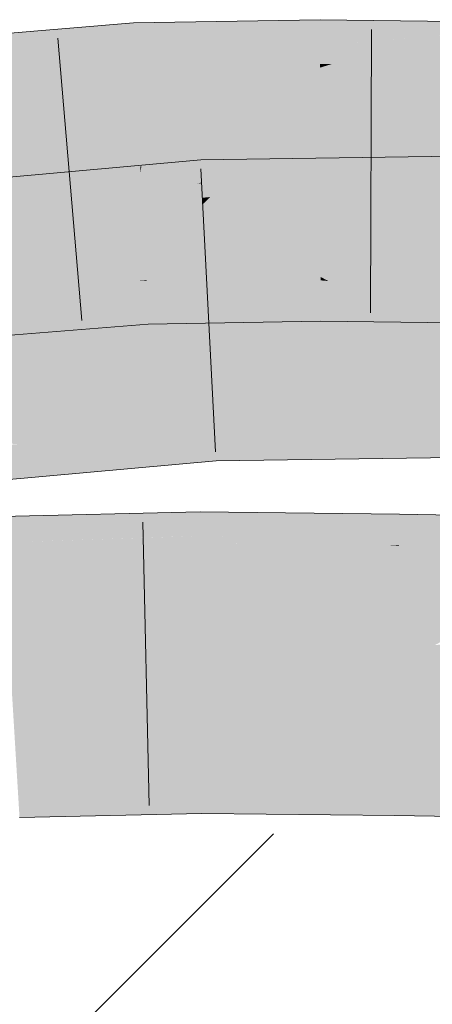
# Model space of a CAD drawing. Extents: x -620 to 300, y 62 to 1112.
# Tile 166 of 236: x 208.61 to 208.952, y 713.873 to 714.689. Entities that reach past the tile are written whole.
import ezdxf
from ezdxf.lldxf.tags import DXFTag

# ---------------------------------------------------------------- set-up
doc = ezdxf.new("R2010")
doc.units = 0
doc.layers.get('0').update_dxf_attribs({"lineweight": 13})
for name, color, linetype, lineweight, true_color in [('E_Detail_Wandschraffur', 7, 'Continuous', 5, 0xc0c0c0), ('E_Leerrohr 25-A06GA2AZ8I', 7, 'Continuous', 9, 0xff8000), ('E_Leerrohr 25-Shading', 7, 'Continuous', 9, 0xff8000)]:
    doc.layers.add(name, color=color, linetype=linetype, lineweight=lineweight, true_color=true_color)
tags = doc.linetypes.add('fein_strichliert', pattern=[4, 1, -2, 1]).pattern_tags.tags
tags[8:9] = [DXFTag(74, 4), DXFTag(75, 0), DXFTag(340, '0'), DXFTag(46, 0.0), DXFTag(50, 0.0), DXFTag(44, 0.0), DXFTag(45, 0.0)]
tags[6:7] = [DXFTag(74, 4), DXFTag(75, 0), DXFTag(340, '0'), DXFTag(46, 0.0), DXFTag(50, 0.0), DXFTag(44, 0.0), DXFTag(45, 0.0)]
tags[4:5] = [DXFTag(74, 4), DXFTag(75, 0), DXFTag(340, '0'), DXFTag(46, 0.0), DXFTag(50, 0.0), DXFTag(44, 0.0), DXFTag(45, 0.0)]

# ---------------------------------------------------------------- blocks, each defined once
blk = doc.blocks.new('Shading-A06GA1NA8I', base_point=(183.54906, 712.43066))
at = {"layer": 'E_Leerrohr 25-Shading', "color": 34, "true_color": 0xb05800}
for points in [[(208.8132, 714.68848), (208.74046, 714.68719), (208.77806, 714.67419), (208.7211, 714.66632)], [(208.85895, 714.68927), (208.8132, 714.68848), (208.85895, 714.68542), (208.77806, 714.67419)], [(208.88963, 714.6889), (208.85895, 714.68927), (208.85895, 714.68542)], [(208.85895, 714.68542), (208.85899, 714.66718), (208.88963, 714.6889), (208.87233, 714.6684)], [(208.88963, 714.6889), (208.87233, 714.6684), (209.01329, 714.68732), (209.0132, 714.68158)], [(208.63576, 714.68091), (208.56721, 714.6651), (208.66318, 714.68317), (208.6553, 714.67889)], [(208.57097, 714.67554), (208.56721, 714.6651), (208.63576, 714.68091)], [(208.70444, 714.68152), (208.58258, 714.63983), (208.70528, 714.66412)], [(208.5844, 714.64044), (208.70444, 714.68152), (208.63068, 714.66553)], [(208.70444, 714.68152), (208.70419, 714.68652), (208.63068, 714.66553), (208.6553, 714.67889)], [(208.6553, 714.67889), (208.70419, 714.68652), (208.66318, 714.68317)], [(208.74046, 714.68719), (208.70419, 714.68652), (208.70444, 714.68152)], [(208.70444, 714.68152), (208.70528, 714.66412), (208.74046, 714.68719), (208.7211, 714.66632)], [(208.85895, 714.68542), (208.71773, 714.65021), (208.85899, 714.66718)], [(208.7206, 714.65088), (208.85895, 714.68542), (208.77806, 714.67419)], [(209.0132, 714.68158), (208.8688, 714.65253), (209.01289, 714.66339)], [(208.87248, 714.65326), (209.0132, 714.68158), (208.94283, 714.67499)], [(208.6553, 714.67889), (208.56721, 714.6651), (208.63068, 714.66553), (208.56204, 714.65063)], [(208.71773, 714.65021), (208.7206, 714.65088), (208.7211, 714.66632), (208.77806, 714.67419)], [(208.8688, 714.65253), (208.87248, 714.65326), (208.87233, 714.6684), (208.94283, 714.67499)], [(208.58258, 714.63983), (208.5844, 714.64044), (208.56204, 714.65063), (208.63068, 714.66553)], [(208.58258, 714.63983), (208.70596, 714.64996), (208.70528, 714.66412)], [(208.70528, 714.66412), (208.70596, 714.64996), (208.7211, 714.66632)], [(208.71773, 714.65021), (208.7211, 714.66632), (208.70596, 714.64996)], [(208.71773, 714.65021), (208.85902, 714.65265), (208.85899, 714.66718)], [(208.85899, 714.66718), (208.85902, 714.65265), (208.87233, 714.6684)], [(208.8688, 714.65253), (208.87233, 714.6684), (208.85902, 714.65265)], [(208.8688, 714.65253), (209.01268, 714.6507), (209.01289, 714.66339)], [(208.80046, 714.57373), (208.76021, 714.57318), (208.76045, 714.5683)], [(208.80046, 714.57373), (208.76045, 714.5683), (208.7903, 714.5639), (208.76115, 714.5545)], [(208.97093, 714.57385), (208.78241, 714.55627), (208.89835, 714.55518), (208.7679, 714.54224)], [(208.94963, 714.57593), (208.78241, 714.55627), (208.98068, 714.57635), (208.97093, 714.57385)], [(208.94963, 714.57593), (208.82167, 714.57404), (208.78241, 714.55627), (208.7903, 714.5639)], [(208.82167, 714.57404), (208.80046, 714.57373), (208.7903, 714.5639)], [(209.00096, 714.56537), (209.00098, 714.57666), (208.89835, 714.55518), (208.97093, 714.57385)], [(208.67538, 714.56549), (208.57162, 714.54218), (208.68246, 714.5661), (208.66228, 714.55707)], [(208.59024, 714.55774), (208.57162, 714.54218), (208.67538, 714.56549)], [(208.76115, 714.5545), (208.76045, 714.5683), (208.75725, 714.55304), (208.57893, 714.52002)], [(208.58066, 714.52045), (208.76045, 714.5683), (208.62552, 714.54059)], [(208.76045, 714.5683), (208.76021, 714.57318), (208.62552, 714.54059), (208.66228, 714.55707)], [(208.66228, 714.55707), (208.76021, 714.57318), (208.68246, 714.5661)], [(209.00096, 714.56537), (208.82899, 714.53754), (209.00093, 714.55182)], [(208.83136, 714.53796), (209.00096, 714.56537), (208.89835, 714.55518)], [(208.76115, 714.5545), (208.76118, 714.55377), (208.7903, 714.5639), (208.78241, 714.55627)], [(208.66228, 714.55707), (208.57162, 714.54218), (208.62552, 714.54059), (208.55162, 714.52539)], [(208.75725, 714.55304), (208.57893, 714.52002), (208.69624, 714.5307), (208.69487, 714.53052)], [(208.76181, 714.54163), (208.76118, 714.55377), (208.69624, 714.5307), (208.75725, 714.55304)], [(208.76118, 714.55377), (208.76115, 714.5545), (208.75725, 714.55304)], [(208.78241, 714.55627), (208.76118, 714.55377), (208.7679, 714.54224), (208.76181, 714.54163)], [(208.82899, 714.53754), (208.83136, 714.53796), (208.7679, 714.54224), (208.89835, 714.55518)], [(209.00092, 714.54437), (209.00093, 714.55182), (208.97836, 714.53973), (208.82899, 714.53754)], [(208.69487, 714.53052), (208.76207, 714.53656), (208.76181, 714.54163)], [(208.76181, 714.54163), (208.76207, 714.53656), (208.7679, 714.54224)], [(208.82899, 714.53754), (208.7679, 714.54224), (208.76207, 714.53656)], [(208.57893, 714.52002), (208.58066, 714.52045), (208.55162, 714.52539), (208.62552, 714.54059)], [(208.85941, 714.47314), (208.85941, 714.47589), (208.82268, 714.47528)], [(208.86604, 714.47253), (208.85941, 714.47589), (208.85941, 714.47314)], [(208.86604, 714.47253), (208.99043, 714.46106), (208.85941, 714.47589), (208.99039, 714.46143)], [(208.85941, 714.47589), (208.99039, 714.46143), (208.98869, 714.47424)], [(208.70761, 714.47284), (208.60027, 714.46411), (208.70842, 714.47284), (208.71162, 714.46185)], [(208.71458, 714.47284), (208.71457, 714.47339), (208.70761, 714.47284)], [(208.71162, 714.46185), (208.71513, 714.46173), (208.70842, 714.47284), (208.71458, 714.47284)], [(208.71457, 714.47339), (208.82289, 714.46484), (208.82082, 714.47522)], [(208.71631, 714.47272), (208.71457, 714.47339), (208.71458, 714.47284)], [(208.71631, 714.47272), (208.82292, 714.46472), (208.71457, 714.47339), (208.82289, 714.46484)], [(208.71513, 714.46173), (208.75299, 714.45813), (208.71458, 714.47284), (208.71631, 714.47272)], [(208.82292, 714.46472), (208.71631, 714.47272), (208.82561, 714.45123), (208.75299, 714.45813)], [(208.82289, 714.46484), (208.82268, 714.47528), (208.82082, 714.47522)], [(208.82289, 714.46484), (208.85944, 714.46198), (208.82268, 714.47528), (208.85941, 714.47314)], [(208.85944, 714.46198), (208.89497, 714.45801), (208.85941, 714.47314), (208.86604, 714.47253)], [(208.99043, 714.46106), (208.86604, 714.47253), (208.99225, 714.44733), (208.89497, 714.45801)], [(208.60103, 714.46411), (208.60237, 714.46033), (208.71162, 714.46185), (208.71553, 714.44836)], [(208.63901, 714.4516), (208.71579, 714.44836), (208.60306, 714.45844), (208.60237, 714.46033)], [(208.71553, 714.44836), (208.71579, 714.44836), (208.71162, 714.46185), (208.71513, 714.46173)], [(208.71579, 714.44836), (208.80295, 714.43829), (208.71513, 714.46173), (208.75299, 714.45813)], [(208.82292, 714.46472), (208.85944, 714.46198), (208.82289, 714.46484)], [(208.85944, 714.46198), (208.82292, 714.46472), (208.85947, 714.448), (208.82561, 714.45123)], [(208.85947, 714.448), (208.9343, 714.43829), (208.85944, 714.46198), (208.89497, 714.45801)], [(208.605, 714.453), (208.63901, 714.4516), (208.60306, 714.45844)], [(208.60948, 714.44055), (208.71634, 714.43683), (208.605, 714.453), (208.63901, 714.4516)], [(208.63901, 714.4516), (208.71634, 714.43683), (208.71579, 714.44836)], [(208.82561, 714.45123), (208.75299, 714.45813), (208.82812, 714.43872), (208.80295, 714.43829)], [(208.85947, 714.448), (208.82561, 714.45123), (208.85948, 714.43927), (208.82812, 714.43872)], [(208.89497, 714.45801), (208.9343, 714.43829), (209.00923, 714.44543), (209.00909, 714.43738)], [(208.71634, 714.43683), (208.80295, 714.43829), (208.71579, 714.44836)], [(208.85948, 714.43927), (208.9343, 714.43829), (208.85947, 714.448)], [(208.60963, 714.44012), (208.59377, 714.4411), (208.6138, 714.42853), (208.60165, 714.42755)], [(208.69296, 714.43494), (208.71634, 714.43683), (208.60963, 714.44012), (208.60948, 714.44055)], [(208.69296, 714.43494), (208.60963, 714.44012), (208.6138, 714.42853)], [(209.00049, 714.35968), (209.0005, 714.36328), (208.77104, 714.36005)], [(208.77127, 714.35583), (208.77104, 714.36005), (208.56242, 714.34106)], [(208.5752, 714.34003), (208.77156, 714.35004), (208.56242, 714.34106), (208.77127, 714.35583)], [(208.78557, 714.35553), (209.00047, 714.35083), (208.77104, 714.36005), (209.00049, 714.35968)], [(208.78557, 714.35553), (208.77104, 714.36005), (208.77127, 714.35583)], [(208.77156, 714.35004), (208.8078, 714.34857), (208.77127, 714.35583), (208.78557, 714.35553)], [(209.00044, 714.34076), (209.00047, 714.35083), (208.8078, 714.34857), (208.78557, 714.35553)], [(208.6091, 714.33716), (208.77196, 714.34216), (208.5752, 714.34003), (208.77156, 714.35004)], [(208.77196, 714.34216), (208.84189, 714.33795), (208.77156, 714.35004), (208.8078, 714.34857)], [(208.8078, 714.34857), (208.84189, 714.33795), (209.00044, 714.34076), (209.00043, 714.32837)], [(208.57144, 714.33142), (208.66493, 714.33252), (208.56726, 714.33588), (208.6091, 714.33716)], [(208.77238, 714.33374), (208.77196, 714.34216), (208.66493, 714.33252), (208.6091, 714.33716)], [(208.77238, 714.33374), (208.88329, 714.32501), (208.77196, 714.34216), (208.84189, 714.33795)], [(208.84189, 714.33795), (208.88329, 714.32501), (209.00043, 714.32837), (209.00041, 714.32666)], [(208.77028, 714.32324), (208.7729, 714.32349), (208.57144, 714.33142), (208.66493, 714.33252)], [(208.77028, 714.32324), (208.57144, 714.33142), (208.57736, 714.32507)], [(208.66493, 714.33252), (208.7729, 714.32349), (208.77238, 714.33374)], [(208.7729, 714.32349), (208.88329, 714.32501), (208.77238, 714.33374)], [(208.57736, 714.32507), (208.58504, 714.31683), (208.77028, 714.32324), (208.67062, 714.31415)], [(208.58504, 714.31683), (208.59402, 714.30719), (208.67062, 714.31415)], [(208.75951, 714.28113), (208.62547, 714.271), (208.75952, 714.2782), (208.62038, 714.26556)], [(208.62547, 714.271), (208.75951, 714.28113), (208.7085, 714.27991)], [(208.63216, 714.27808), (208.62547, 714.271), (208.7085, 714.27991)], [(208.80003, 714.28064), (208.75951, 714.28113), (208.75952, 714.2782)], [(208.75952, 714.2782), (208.75955, 714.27264), (208.80003, 714.28064), (208.79283, 714.27417)], [(208.80003, 714.28064), (208.79283, 714.27417), (208.90648, 714.27942)], [(208.63216, 714.27808), (208.59468, 714.27722), (208.59491, 714.27344)], [(208.59491, 714.27344), (208.59525, 714.26776), (208.63216, 714.27808), (208.62547, 714.271)], [(208.75955, 714.27264), (208.61676, 714.26172), (208.75958, 714.26752), (208.61375, 714.25854)], [(208.75952, 714.2782), (208.62038, 714.26556), (208.75955, 714.27264), (208.61676, 714.26172)], [(208.79283, 714.27417), (208.75955, 714.27264), (208.78635, 714.26837), (208.75958, 714.26752)], [(208.92476, 714.27277), (208.78635, 714.26837), (208.92467, 714.26685), (208.78177, 714.26428)], [(208.92487, 714.27924), (208.79283, 714.27417), (208.92476, 714.27277), (208.78635, 714.26837)], [(208.79283, 714.27417), (208.92487, 714.27924), (208.90648, 714.27942)], [(208.92476, 714.27277), (208.92467, 714.26685), (209.07388, 714.27679), (209.03682, 714.26837)], [(209.07388, 714.27679), (208.92487, 714.27924), (208.92476, 714.27277)], [(208.62547, 714.271), (208.59525, 714.26776), (208.62038, 714.26556), (208.59552, 714.26331)], [(208.62038, 714.26556), (208.59552, 714.26331), (208.61676, 714.26172), (208.59572, 714.26013)], [(208.7596, 714.26385), (208.61214, 714.25684), (208.75961, 714.26123), (208.6116, 714.25629)], [(208.75958, 714.26752), (208.61375, 714.25854), (208.7596, 714.26385), (208.61214, 714.25684)], [(208.78635, 714.26837), (208.75958, 714.26752), (208.78177, 714.26428), (208.7596, 714.26385)], [(208.78177, 714.26428), (208.7596, 714.26385), (208.77844, 714.26129), (208.75961, 714.26123)], [(208.92467, 714.26685), (208.78177, 714.26428), (208.92459, 714.26178), (208.77844, 714.26129)], [(209.03682, 714.26837), (208.92467, 714.26685), (209.008, 714.26178), (208.92459, 714.26178)], [(208.61676, 714.26172), (208.59572, 714.26013), (208.61375, 714.25854), (208.59587, 714.25745)], [(208.61375, 714.25854), (208.59587, 714.25745), (208.61214, 714.25684), (208.59596, 714.25604)], [(208.61214, 714.25684), (208.59596, 714.25604), (208.6116, 714.25629), (208.59598, 714.25574)], [(208.6116, 714.25629), (208.59598, 714.25574), (208.61009, 714.25464), (208.59616, 714.25275)], [(208.73837, 714.2605), (208.62474, 714.25671), (208.59962, 714.24353), (208.61009, 714.25464)], [(208.62474, 714.25671), (208.6116, 714.25629), (208.61009, 714.25464)], [(208.69659, 714.25323), (208.75961, 714.26123), (208.67369, 714.25262), (208.73837, 714.2605)], [(208.75964, 714.25507), (208.75961, 714.26123), (208.69659, 714.25323)], [(208.77844, 714.26129), (208.75961, 714.26123), (208.7713, 714.25488), (208.75964, 714.25507)], [(208.86896, 714.26056), (208.7784, 714.26123), (208.78964, 714.25464), (208.7713, 714.25488)], [(208.92459, 714.26178), (208.77844, 714.26129), (208.92456, 714.26013), (208.7784, 714.26123)], [(208.78964, 714.25464), (208.92456, 714.26013), (208.86896, 714.26056)], [(208.78964, 714.25464), (208.91566, 714.25287), (208.92456, 714.26013), (208.92445, 714.25342)], [(208.96518, 714.25195), (208.98657, 714.25684), (208.92444, 714.25281), (208.92445, 714.25342)], [(208.98657, 714.25684), (208.99716, 714.25928), (208.92445, 714.25342), (208.92456, 714.26013)], [(209.008, 714.26178), (208.92459, 714.26178), (208.99716, 714.25928), (208.92456, 714.26013)], [(208.61009, 714.25464), (208.59616, 714.25275), (208.59962, 714.24353), (208.59674, 714.24323)], [(208.7597, 714.24451), (208.75964, 714.25507), (208.59689, 714.24066), (208.69659, 714.25323)], [(208.59962, 714.24353), (208.59689, 714.24066), (208.67369, 714.25262), (208.69659, 714.25323)], [(208.75964, 714.25507), (208.7597, 714.24451), (208.7713, 714.25488)], [(208.7713, 714.25488), (208.7597, 714.24451), (208.92444, 714.25281), (208.92429, 714.24261)], [(208.91566, 714.25287), (208.92444, 714.25281), (208.92445, 714.25342)], [(208.92444, 714.25281), (208.92429, 714.24261), (208.96518, 714.25195)], [(209.28656, 714.24567), (208.96518, 714.25195), (209.21625, 714.24365), (208.92429, 714.24261)], [(209.21625, 714.24365), (208.92429, 714.24261), (209.08621, 714.23999)], [(208.76077, 714.0564), (208.76071, 714.06769), (208.60829, 714.05261), (208.60759, 714.06421)], [(208.92133, 714.05566), (208.92149, 714.06586), (208.76077, 714.0564), (208.76071, 714.06769)], [(210.28159, 714.04382), (208.92149, 714.06586), (208.92133, 714.05566)], [(208.60944, 714.03357), (208.76088, 714.03766), (208.60829, 714.05261), (208.76077, 714.0564)], [(208.76088, 714.03766), (208.92104, 714.03729), (208.76077, 714.0564), (208.92133, 714.05566)], [(208.92104, 714.03729), (210.28159, 714.04382), (208.92133, 714.05566)], [(210.28159, 714.04382), (208.92104, 714.03729), (209.32304, 714.03473)], [(208.6098, 714.02765), (208.76091, 714.03113), (208.60944, 714.03357), (208.76088, 714.03766)], [(208.76091, 714.03113), (208.92091, 714.0293), (208.76088, 714.03766), (208.92104, 714.03729)], [(208.92091, 714.0293), (210.77048, 713.99927), (208.92104, 714.03729), (210.77084, 714.02551)]]:
    blk.add_solid(points, dxfattribs=at)
at = {"layer": 'E_Leerrohr 25-Shading', "color": 30, "true_color": 0xf57b00}
for points in [[(208.58258, 714.63983), (208.5748, 714.58716), (208.70596, 714.64996), (208.70619, 714.64551)], [(208.71773, 714.65021), (208.70596, 714.64996), (208.70619, 714.64551)], [(208.70619, 714.64551), (208.70837, 714.60046), (208.71773, 714.65021), (208.71367, 714.60217)], [(208.85902, 714.64954), (208.71367, 714.60217), (208.85912, 714.6062), (208.71077, 714.56775)], [(208.71773, 714.65021), (208.71367, 714.60217), (208.85902, 714.65265), (208.85902, 714.64954)], [(208.8688, 714.65253), (208.85902, 714.65265), (208.85902, 714.64954)], [(208.85902, 714.64954), (208.85912, 714.6062), (208.8688, 714.65253), (208.86389, 714.60736)], [(208.8688, 714.65253), (208.86389, 714.60736), (209.01268, 714.6507), (209.01256, 714.64355)], [(208.70619, 714.64551), (208.5748, 714.58716), (208.70837, 714.60046), (208.56932, 714.55017)], [(209.01256, 714.64355), (208.86389, 714.60736), (209.01189, 714.60339), (208.86034, 714.57465)], [(208.85912, 714.6062), (208.71077, 714.56775), (208.80507, 714.56335), (208.71027, 714.56171)], [(208.85912, 714.6062), (208.80507, 714.56335), (208.85919, 714.57446)], [(208.86389, 714.60736), (208.85912, 714.6062), (208.86034, 714.57465), (208.85919, 714.57446)], [(208.70837, 714.60046), (208.56932, 714.55017), (208.70998, 714.5675), (208.68236, 714.55939)], [(208.71367, 714.60217), (208.70837, 714.60046), (208.71077, 714.56775), (208.70998, 714.5675)], [(209.01189, 714.60339), (208.86034, 714.57465), (208.97783, 714.56274), (208.85921, 714.56427)], [(208.80507, 714.56335), (208.85921, 714.56427), (208.85919, 714.57446)], [(208.85919, 714.57446), (208.85921, 714.56427), (208.86034, 714.57465)], [(208.68236, 714.55939), (208.71027, 714.56171), (208.70998, 714.5675)], [(208.70998, 714.5675), (208.71027, 714.56171), (208.71077, 714.56775)], [(208.68236, 714.55939), (208.56932, 714.55017), (208.69333, 714.52179), (208.58307, 714.5119)], [(208.68236, 714.55939), (208.69205, 714.52618), (208.71027, 714.56171), (208.71198, 714.52667)], [(208.71027, 714.56171), (208.71198, 714.52667), (208.80507, 714.56335), (208.8121, 714.5282)], [(208.80507, 714.56335), (208.8121, 714.5282), (208.85921, 714.56427), (208.85928, 714.52887)], [(208.85921, 714.56427), (208.85928, 714.52887), (208.97783, 714.56274), (208.98213, 714.53021)], [(208.69487, 714.53052), (208.59015, 714.49213), (208.76207, 714.53656), (208.6015, 714.4931)], [(208.68338, 714.50018), (208.76288, 714.52051), (208.6015, 714.4931), (208.76207, 714.53656)], [(208.82899, 714.53754), (208.76207, 714.53656), (208.76288, 714.52051)], [(208.82899, 714.53754), (208.76288, 714.52051), (208.80701, 714.5061), (208.76364, 714.50543)], [(208.98091, 714.53979), (208.82899, 714.53754), (208.8165, 714.50629), (208.80701, 714.5061)], [(208.98091, 714.53979), (208.81961, 714.5069), (209.0009, 714.54004), (208.82111, 714.5069)], [(208.9803, 714.50708), (209.00082, 714.5094), (208.82111, 714.5069), (209.0009, 714.54004)], [(208.69487, 714.53052), (208.57893, 714.52002), (208.59019, 714.49213), (208.57011, 714.49042)], [(208.69205, 714.52618), (208.70761, 714.47284), (208.71198, 714.52667), (208.71457, 714.47339)], [(208.71198, 714.52667), (208.71457, 714.47339), (208.8121, 714.5282), (208.82268, 714.47528)], [(208.85928, 714.52887), (208.8121, 714.5282), (208.85941, 714.47589), (208.82242, 714.47656)], [(208.85928, 714.52887), (208.85941, 714.47589), (208.98213, 714.53021), (208.98953, 714.47424)], [(208.58307, 714.5119), (208.60027, 714.46411), (208.69333, 714.52179), (208.70761, 714.47284)], [(208.69931, 714.50153), (208.76288, 714.52051), (208.68338, 714.50018)], [(208.76364, 714.50543), (208.76288, 714.52051), (208.70105, 714.50208)], [(209.00078, 714.48376), (209.00082, 714.5094), (208.8436, 714.48578)], [(208.6031, 714.47284), (208.69931, 714.50153), (208.5639, 714.46954), (208.68338, 714.50018)], [(208.5639, 714.46954), (208.68338, 714.50018), (208.56824, 714.48407), (208.6015, 714.4931)], [(208.70752, 714.48181), (208.70105, 714.50208), (208.62566, 714.47955)], [(208.70752, 714.48181), (208.76414, 714.49561), (208.70105, 714.50208), (208.76364, 714.50543)], [(208.76364, 714.50543), (208.76414, 714.49561), (208.80701, 714.5061), (208.80554, 714.50403)], [(208.79262, 714.48553), (208.80554, 714.50403), (208.76465, 714.48578), (208.76414, 714.49561)], [(208.79262, 714.48553), (208.9803, 714.50708), (208.80554, 714.50403), (208.82111, 714.5069)], [(208.83931, 714.48517), (208.9852, 714.50708), (208.79262, 714.48553), (208.9803, 714.50708)], [(208.81961, 714.5069), (208.80554, 714.50403), (208.82111, 714.5069)], [(208.80701, 714.5061), (208.80554, 714.50403), (208.8165, 714.50629)], [(208.76465, 714.48578), (208.76414, 714.49561), (208.72346, 714.48572)], [(208.76477, 714.4834), (208.76465, 714.48578), (208.70752, 714.48181), (208.72346, 714.48572)], [(208.79141, 714.48383), (208.79262, 714.48553), (208.76477, 714.4834), (208.76465, 714.48578)], [(208.76524, 714.47406), (208.78682, 714.47729), (208.76477, 714.4834), (208.79141, 714.48383)], [(209.00076, 714.48273), (209.00078, 714.48376), (208.78682, 714.47729), (208.8436, 714.48578)], [(208.79141, 714.48383), (208.78682, 714.47729), (208.83551, 714.48456)], [(208.83931, 714.48517), (208.79262, 714.48553), (208.83551, 714.48456), (208.79141, 714.48383)], [(208.55659, 714.44507), (208.76524, 714.47406), (208.70752, 714.48181), (208.76477, 714.4834)], [(208.62566, 714.47955), (208.56113, 714.46027), (208.70752, 714.48181), (208.55659, 714.44507)], [(208.78682, 714.47729), (208.76524, 714.47406), (208.77455, 714.45972), (208.76602, 714.45886)], [(209.00076, 714.48273), (208.77455, 714.45972), (209.00072, 714.46063), (208.76656, 714.4483)], [(209.00076, 714.48273), (208.78682, 714.47729), (208.77455, 714.45972)], [(208.82242, 714.47656), (208.82268, 714.47528), (208.85941, 714.47589)], [(208.76524, 714.47406), (208.55327, 714.4339), (208.76602, 714.45886), (208.55176, 714.42883)], [(208.76524, 714.47406), (208.55659, 714.44507), (208.55327, 714.4339)], [(208.76602, 714.45886), (208.76656, 714.4483), (208.77455, 714.45972)], [(208.76656, 714.4483), (209.0007, 714.45166), (209.00072, 714.46063)], [(208.55176, 714.42883), (208.76656, 714.4483), (208.76602, 714.45886)], [(209.0005, 714.36328), (209.0007, 714.45166), (208.77104, 714.36005), (208.76656, 714.4483)], [(208.77104, 714.36005), (208.76656, 714.4483), (208.56242, 714.34106), (208.55176, 714.42883)], [(208.75999, 714.19464), (208.7597, 714.24451), (208.6012, 714.16956), (208.59689, 714.24066)], [(208.92389, 714.21765), (208.92429, 714.24261), (208.75999, 714.19464), (208.7597, 714.24451)], [(208.92389, 714.21765), (208.92313, 714.16949), (209.08621, 714.23999), (208.95447, 714.17084)], [(209.08621, 714.23999), (208.92429, 714.24261), (208.92389, 714.21765)], [(208.75999, 714.19464), (208.76018, 714.16223), (208.92389, 714.21765), (208.92313, 714.16949)], [(208.95447, 714.17084), (208.92288, 714.15424), (210.77344, 714.21265), (210.77222, 714.12427)], [(208.6012, 714.16956), (208.60223, 714.1524), (208.75999, 714.19464), (208.76018, 714.16223)], [(208.76018, 714.16223), (208.76021, 714.15613), (208.92313, 714.16949), (208.92288, 714.15424)], [(208.92313, 714.16949), (208.92288, 714.15424), (208.95447, 714.17084)], [(208.60223, 714.1524), (208.76021, 714.15613), (208.76018, 714.16223)], [(208.76024, 714.15131), (208.76021, 714.15613), (208.60237, 714.15033), (208.60223, 714.1524)], [(208.60367, 714.12878), (208.76036, 714.13062), (208.60237, 714.15033), (208.76024, 714.15131)], [(208.92281, 714.14948), (208.92288, 714.15424), (208.76024, 714.15131), (208.76021, 714.15613)], [(208.76036, 714.13062), (208.9225, 714.12976), (208.76024, 714.15131), (208.92281, 714.14948)], [(210.54025, 714.11694), (210.77222, 714.12427), (208.9225, 714.12976), (208.92281, 714.14948)], [(210.77222, 714.12427), (208.92288, 714.15424), (208.92281, 714.14948)], [(208.60631, 714.08527), (208.76059, 714.08838), (208.60367, 714.12878), (208.76036, 714.13062)], [(208.76059, 714.08838), (208.92184, 714.08881), (208.76036, 714.13062), (208.9225, 714.12976)], [(208.9225, 714.12976), (208.92184, 714.08881), (210.54025, 714.11694), (209.6584, 714.08911)], [(208.60631, 714.08527), (208.60709, 714.07239), (208.76059, 714.08838), (208.76071, 714.06866)], [(208.76071, 714.06769), (208.92149, 714.06586), (208.76059, 714.08838), (208.92184, 714.08881)], [(208.92184, 714.08881), (208.92149, 714.06586), (209.6584, 714.08911)], [(209.6584, 714.08911), (208.92149, 714.06586), (210.77116, 714.04846), (210.28159, 714.04382)], [(208.60709, 714.07239), (208.60759, 714.06421), (208.76071, 714.06866), (208.76071, 714.06769)]]:
    blk.add_solid(points, dxfattribs=at)
blk = doc.blocks.new('Referenz-A06GA2B58I')
at = {"layer": 'E_Detail_Wandschraffur', "linetype": 'fein_strichliert', "ltscale": 0.13}
blk.add_line((208.26121, 713.45521), (208.82028, 714.01428), dxfattribs=at)
at = {"layer": 'E_Leerrohr 25-A06GA2AZ8I', "linetype": 'Continuous', "ltscale": 0.13}
for p, q in [((208.85894, 714.68927), (208.70419, 714.68655)), ((209.01329, 714.68733), (208.85894, 714.68927)), ((208.70419, 714.68655), (208.55248, 714.67401)), ((208.90159, 714.68124), (208.90087, 714.44624)), ((208.64151, 714.67396), (208.6614, 714.43981)), ((209.00098, 714.57667), (208.7602, 714.57315)), ((208.7602, 714.57315), (208.53666, 714.55291)), ((208.76023, 714.56563), (208.7722, 714.33094)), ((208.71634, 714.43685), (208.58618, 714.4263)), ((208.85948, 714.43927), (208.71634, 714.43685)), ((209.00909, 714.43737), (208.85948, 714.43927)), ((208.77291, 714.32348), (208.56685, 714.30474)), ((209.00042, 714.32667), (208.77291, 714.32348)), ((208.7595, 714.2811), (208.59468, 714.27721)), ((208.92486, 714.27924), (208.7595, 714.2811)), ((208.71217, 714.27252), (208.71721, 714.03757)), ((210.77394, 714.24925), (208.92486, 714.27924)), ((208.76092, 714.03111), (208.6098, 714.02766)), ((208.92091, 714.02927), (208.76092, 714.03111)), ((210.77048, 713.99928), (208.92091, 714.02927))]:
    blk.add_line(p, q, dxfattribs=at)

msp = doc.modelspace()

# ---------------------------------------------------------------- block references
at = {"color": 8, "lineweight": 25, "ltscale": 0.25, "true_color": 0x808080}
msp.add_blockref('Referenz-A06GA2B58I', (0, 0), dxfattribs=at)
msp.add_blockref('Shading-A06GA1NA8I', (183.54906, 712.43066))

doc.saveas('drawing.dxf')
